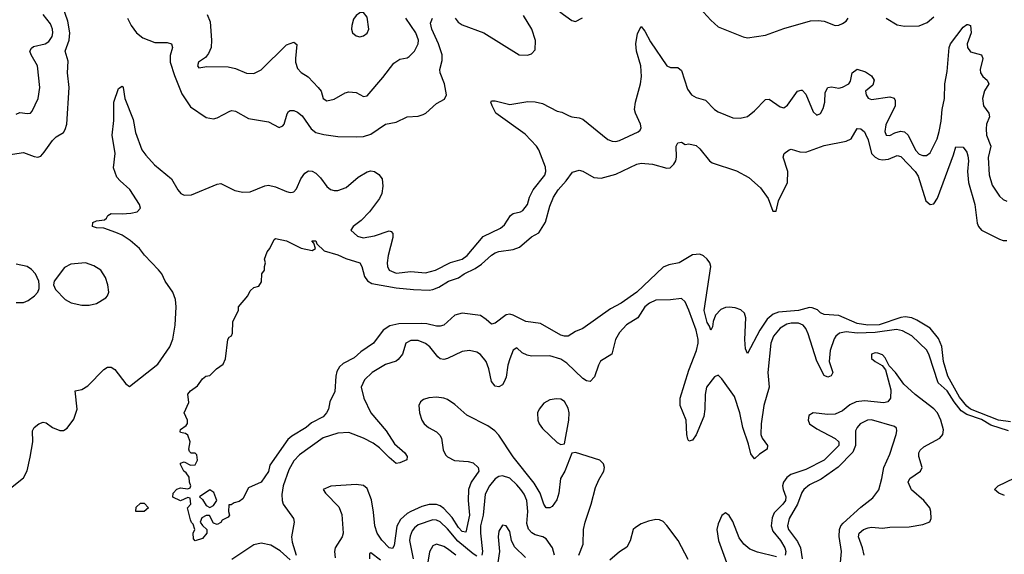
# Model space of a CAD drawing. Header units: inches. Extents: x 1843162 to 1959474, y 907081 to 1016326.
# Tile 145 of 256: x 1872010 to 1877396, y 982015 to 984942. Entities that reach past the tile are written whole.
import ezdxf

# ---------------------------------------------------------------- set-up
doc = ezdxf.new("R2010")
doc.units = ezdxf.units.IN
doc.header["$MEASUREMENT"] = 0
doc.layers.add('B8978', color=7, linetype='Continuous')

msp = doc.modelspace()

# ---------------------------------------------------------------- linework, layer by layer
at = {"layer": 'B8978', "color": 5}
for points, elevation in [([(1875670, 985071.9), (1875790, 984939.2), (1875830, 984902.4), (1875967.3, 984847.3), (1875990, 984842.6), (1876090, 984856.9), (1876190, 984892.8), (1876334.7, 984934.7), (1876377.4, 984937.4), (1876410, 984934), (1876470, 984910.5), (1876490, 984912.7), (1876510, 984921.3), (1876530, 984934.4), (1876542, 984950)], 520), ([(1871922.4, 984197.6), (1872030, 984215.6), (1872090, 984192), (1872110, 984189.2), (1872124.8, 984195.2), (1872144.3, 984215.7), (1872190, 984280.3), (1872210, 984300.3), (1872250, 984324.9), (1872259.6, 984340.4), (1872268.7, 984370), (1872280.2, 984570), (1872270.6, 984650), (1872275.1, 984715.1), (1872258.7, 984770), (1872281.4, 984830), (1872285, 984870), (1872274, 984934), (1872242.6, 985022.6)], 520), ([(1871990, 984424.9), (1872010, 984432.9), (1872052.1, 984427.9), (1872069.6, 984430.4), (1872078.5, 984441.5), (1872111.7, 984510), (1872120.7, 984570), (1872106.6, 984690), (1872072, 984750), (1872066.2, 984770), (1872073.8, 984786.2), (1872085.5, 984794.5), (1872150, 984810.1), (1872170, 984822.4), (1872187.7, 984850), (1872191.4, 984870), (1872190.3, 984890.3), (1872179.3, 984919.3), (1872138, 984970)], 540), ([(1873035.5, 984970), (1873051.5, 984930), (1873059, 984830), (1873056.9, 984790), (1873043.2, 984756.8), (1873025.7, 984734.3), (1872988, 984710), (1872982, 984690), (1872990, 984678.8), (1873034.2, 984685.8), (1873150, 984683.6), (1873190, 984674.6), (1873250, 984648.9), (1873290, 984647.2), (1873330, 984667.4), (1873470, 984804.2), (1873510, 984819.5), (1873526.4, 984806.4), (1873517.7, 984730), (1873518.8, 984710), (1873530, 984674.9), (1873550, 984652.3), (1873588.2, 984628.2), (1873643.1, 984570), (1873658.3, 984550), (1873670.5, 984510), (1873690, 984498), (1873730, 984507.2), (1873790, 984541.3), (1873810, 984546.7), (1873850, 984542.4), (1873890, 984522), (1873910, 984524.9), (1873995.4, 984624.6), (1874055.8, 984704.2), (1874090, 984726), (1874130, 984733.7), (1874140.4, 984739.6), (1874169.8, 984770.2), (1874189.8, 984810), (1874190.6, 984830), (1874176.2, 984870), (1874122.3, 984950)], 540), ([(1874391.1, 984951.1), (1874409.1, 984929.1), (1874430, 984914.6), (1874549.6, 984869.6), (1874742.8, 984750), (1874787.5, 984747.5), (1874810, 984755.8), (1874830, 984776), (1874831.6, 984828.4), (1874812.1, 984890), (1874765.4, 984965.4)], 520), ([(1874964.4, 984984.4), (1875030, 984937.7), (1875050, 984931.8), (1875088.8, 984951.2)], 520), ([(1871950.5, 982369.5), (1872030, 982434.3), (1872050, 982472.7), (1872067.5, 982547.5), (1872082.7, 982630), (1872080.3, 982690), (1872089.8, 982710), (1872114.3, 982730), (1872138.3, 982738.3), (1872155.3, 982735.3), (1872190, 982709.2), (1872230, 982692.6), (1872250, 982693.4), (1872270, 982704.9), (1872305.6, 982754.4), (1872323.5, 982810), (1872312.7, 982910), (1872350, 982918), (1872383, 982937), (1872470, 983027.2), (1872490, 983038.9), (1872510, 983038.7), (1872530, 983026.4), (1872590, 982947.3), (1872610, 982934), (1872764.7, 983055.3), (1872831, 983150), (1872848, 983192), (1872860.7, 983270), (1872865.4, 983370), (1872861.8, 983410), (1872847.9, 983450), (1872805.7, 983510), (1872787.1, 983550), (1872770, 983572.3), (1872692.7, 983652.7), (1872664.6, 983690), (1872613.5, 983733.5), (1872570, 983762.7), (1872536.5, 983776.5), (1872470, 983801.1), (1872430, 983801.8), (1872407.8, 983810), (1872410, 983831.6), (1872430, 983841.1), (1872473.9, 983846.1), (1872485.1, 983854.9), (1872492.7, 983870), (1872510, 983881.6), (1872570, 983878.9), (1872617.8, 983882.2), (1872652.7, 983890), (1872670.7, 983909.3), (1872664.4, 983930), (1872612.9, 984012.9), (1872558.7, 984058.7), (1872540.5, 984080.5), (1872523.4, 984130), (1872531.9, 984210), (1872516, 984310), (1872524.7, 984390), (1872524.5, 984490), (1872550, 984564.7), (1872570, 984578.8), (1872575.5, 984570), (1872584.4, 984510), (1872630, 984394.9), (1872643.9, 984323.9), (1872678, 984230), (1872699.3, 984199.3), (1872748.1, 984148.1), (1872840.6, 984070), (1872875, 984010), (1872891.4, 983990), (1872910, 983981), (1872950, 983982.6), (1873090, 984042), (1873110, 984044.8), (1873186.9, 984006.9), (1873230, 983996.8), (1873270, 983998.8), (1873350, 984031.7), (1873370, 984035.6), (1873410, 984027), (1873470, 984001), (1873490, 983996.1), (1873501.9, 983998.1), (1873510, 984000.2), (1873524.4, 984015.6), (1873548.1, 984070), (1873570, 984101.2), (1873590, 984115.2), (1873610, 984113.1), (1873630, 984101.4), (1873655.9, 984075.9), (1873689.3, 984029.3), (1873710, 984012.5), (1873730, 984005.9), (1873750, 984006.1), (1873796.2, 984023.8), (1873860.7, 984079.3), (1873910, 984109.3), (1873930, 984113.5), (1873950, 984110.2), (1873974.8, 984094.8), (1873992.6, 984070), (1873996.3, 984030), (1873990.6, 983989.4), (1873977.6, 983962.4), (1873922.7, 983890), (1873876.9, 983843.1), (1873833.4, 983810), (1873820.5, 983790), (1873856.9, 983756.9), (1873887.8, 983747.8), (1873950, 983757.8), (1874030, 983785.2), (1874042, 983782), (1874050.9, 983770.9), (1874051.4, 983750), (1874025, 983650), (1874020.2, 983610), (1874022, 983590), (1874030.2, 983570.2), (1874070, 983554), (1874150, 983563.4), (1874230, 983555.1), (1874284.8, 983570), (1874367.1, 983612.9), (1874430.7, 983630), (1874457.4, 983650), (1874544.4, 983755.6), (1874640.1, 983799.9), (1874661, 983819), (1874693.7, 983870), (1874710, 983880.2), (1874749.9, 983890.1), (1874762.1, 983897.9), (1874787.2, 983930), (1874798.1, 983970), (1874818, 984010), (1874882.2, 984090), (1874888, 984110), (1874885.2, 984134.8), (1874850, 984228.8), (1874837, 984250), (1874775, 984315), (1874614.2, 984430), (1874594, 984470), (1874587.1, 984490), (1874590, 984497.3), (1874610, 984498), (1874690, 984477.1), (1874790, 984494.6), (1874830, 984492.7), (1874870, 984483.7), (1874950, 984440.3), (1874974.9, 984434.9), (1875014.7, 984414.7), (1875030, 984409.1), (1875070, 984405.4), (1875090, 984397.5), (1875226.5, 984286.5), (1875250, 984276.1), (1875270, 984274.7), (1875290, 984279.7), (1875392.2, 984327.8), (1875403, 984337), (1875409.6, 984350), (1875406, 984370), (1875377.4, 984430), (1875373.6, 984450), (1875378, 984490), (1875405.2, 984590), (1875410.6, 984630.6), (1875407.7, 984690), (1875383.5, 984770), (1875379.8, 984810), (1875390, 984866.8), (1875410, 984904), (1875430, 984879.1), (1875460.7, 984820.7), (1875549.1, 984689.1), (1875570, 984680.6), (1875610, 984680.2), (1875630, 984664.2), (1875661.8, 984561.8), (1875684.2, 984530), (1875710, 984516.1), (1875761.4, 984501.4), (1875810, 984450.2), (1875830, 984436.9), (1875910, 984403.7), (1875950, 984402), (1875990, 984412.2), (1876030, 984443.1), (1876090, 984505.7), (1876110, 984507.4), (1876170, 984464.2), (1876190, 984459.5), (1876210, 984473.4), (1876265.1, 984550), (1876284.9, 984555.1), (1876290, 984555.2), (1876310, 984534.9), (1876350, 984437.6), (1876370, 984418.9), (1876390, 984429.1), (1876404.9, 984455.1), (1876414, 984490), (1876416, 984544), (1876429.8, 984570.2), (1876450, 984573.6), (1876490, 984567.3), (1876510, 984571.8), (1876546, 984590), (1876555, 984605), (1876562.8, 984650), (1876590, 984670.6), (1876636.9, 984656.9), (1876670, 984635.2), (1876682.9, 984610), (1876676.7, 984583.3), (1876635.5, 984550), (1876639.4, 984530), (1876650, 984512.6), (1876670, 984505.4), (1876770, 984519.1), (1876792.4, 984512.4), (1876799, 984499), (1876797.8, 984470), (1876746.9, 984366.9), (1876742.3, 984330), (1876750, 984308.9), (1876770, 984308.2), (1876797, 984323), (1876827.6, 984332.4), (1876850, 984328.7), (1876870.1, 984310), (1876910, 984226.7), (1876930, 984206.1), (1876950, 984197.8), (1876962.2, 984197.8), (1876970, 984198.2), (1876990, 984213.1), (1877027.7, 984290), (1877039, 984330), (1877050, 984386.8), (1877054.9, 984450), (1877068.6, 984510), (1877070.3, 984590), (1877082.6, 984657.4), (1877094.2, 984790), (1877100.6, 984810), (1877170, 984900.7), (1877190, 984915.8), (1877195.3, 984915.3), (1877210, 984910.4), (1877213.9, 984870), (1877193.1, 984810), (1877195, 984790), (1877210, 984766.5), (1877270.3, 984750), (1877278.5, 984730), (1877263.5, 984670), (1877264.6, 984650), (1877278.6, 984630), (1877301.5, 984610), (1877311.5, 984590), (1877287.4, 984552.6), (1877276, 984510), (1877281.5, 984470), (1877310.1, 984430), (1877313.9, 984410), (1877298.3, 984370), (1877295.4, 984344.6), (1877298.8, 984310), (1877321.8, 984250), (1877307.3, 984187.3), (1877311.9, 984091.9), (1877330, 984035.8), (1877370, 983976.5), (1877390, 983957.4), (1877410, 983947.4)], 480), ([(1872599.6, 984950), (1872620.1, 984910), (1872648.8, 984870), (1872682.7, 984842.7), (1872750, 984816.8), (1872816.8, 984816.8), (1872841.1, 984810), (1872845.6, 984790), (1872833.8, 984746.2), (1872832.5, 984710), (1872856.4, 984636.4), (1872896.6, 984536.6), (1872944.1, 984464.1), (1873030, 984405.7), (1873070, 984399.7), (1873090, 984403.8), (1873159.7, 984440.3), (1873170, 984444.2), (1873190, 984441.6), (1873261, 984401), (1873370, 984382.2), (1873430, 984352.2), (1873450, 984360.4), (1873456.4, 984370), (1873472.7, 984427.3), (1873481, 984439), (1873490, 984444.9), (1873510, 984444.2), (1873530, 984435.9), (1873554.7, 984414.7), (1873605, 984345), (1873630, 984324.8), (1873673.3, 984313.3), (1873750, 984302.4), (1873850, 984299.8), (1873890, 984303.1), (1873930, 984315.7), (1874010, 984369.4), (1874070, 984381.4), (1874129.8, 984410.2), (1874190, 984413.4), (1874217.4, 984422.6), (1874230.9, 984430), (1874290, 984483.8), (1874333.9, 984506.1), (1874344.5, 984530), (1874333.4, 984590), (1874309.9, 984650), (1874307.4, 984670), (1874321.7, 984718.3), (1874321.5, 984750), (1874301.3, 984810), (1874263.6, 984890), (1874256.5, 984923.5), (1874267.1, 984950)], 520), ([(1876750, 984950.9), (1876810, 984914.3), (1876850, 984906), (1876930, 984908.9), (1876973.8, 984926.2), (1877010, 984958.4)], 520), ([(1877430, 982740.5), (1877364.1, 982750), (1877210.4, 982810), (1877190, 982825.8), (1877150, 982874.5), (1877085.8, 982990), (1877063.4, 983070), (1877053.2, 983153.2), (1877035.6, 983195.6), (1876990, 983252.2), (1876917.1, 983297.1), (1876889.1, 983309.1), (1876854.1, 983314.1), (1876830, 983311.8), (1876710.7, 983270.7), (1876649.5, 983269.5), (1876590, 983278), (1876490, 983322.6), (1876410, 983327.1), (1876390, 983336.9), (1876373, 983353), (1876344.8, 983364.8), (1876330, 983365.4), (1876270, 983349.5), (1876159.6, 983340.4), (1876130.4, 983329.6), (1876097.9, 983302.1), (1876058.5, 983241.5), (1875990, 983114), (1875980.4, 983140.4), (1875976.8, 983190), (1875981.6, 983310), (1875974.8, 983334.8), (1875953.8, 983353.8), (1875923.8, 983363.8), (1875890, 983368.2), (1875870, 983365.5), (1875845.4, 983354.6), (1875816.1, 983323.9), (1875802.6, 983290), (1875799.1, 983260.9), (1875790, 983242.7), (1875783.8, 983263.8), (1875770, 983284.7), (1875754.3, 983350), (1875791, 983590), (1875784.6, 983610), (1875770.6, 983630.6), (1875750, 983648.5), (1875730, 983657.3), (1875690, 983654.5), (1875616.5, 983610), (1875560.3, 983599.7), (1875530, 983587.7), (1875385.1, 983450), (1875299.4, 983390), (1875241, 983359), (1875090, 983251.1), (1875050, 983234), (1875010, 983209.7), (1874990, 983208.6), (1874970, 983214), (1874858.9, 983278.9), (1874778, 983290), (1874710, 983325), (1874690, 983329.8), (1874670, 983325.6), (1874610, 983279.7), (1874590, 983274.5), (1874561.2, 983301.2), (1874530, 983321.5), (1874430, 983334.8), (1874390, 983324.8), (1874330.4, 983270), (1874310, 983263.5), (1874290, 983263.1), (1874236.4, 983276.4), (1874210, 983278.1), (1874083.2, 983276.8), (1874034.5, 983265.5), (1873998.9, 983241.1), (1873945.5, 983170), (1873876.2, 983123.8), (1873839.5, 983090), (1873780.1, 983059.9), (1873759.1, 983040.9), (1873745.2, 983014.8), (1873738.4, 982990), (1873734.3, 982905.7), (1873706.8, 982850), (1873699.1, 982810), (1873688.2, 982790), (1873670, 982768.2), (1873605.9, 982734.1), (1873576.5, 982710), (1873498.2, 982661.8), (1873477, 982643), (1873377.5, 982502.5), (1873370, 982469), (1873330, 982409.3), (1873261.1, 982378.9), (1873230, 982319), (1873210, 982304), (1873182.8, 982297.2), (1873166, 982286), (1873154, 982286), (1873152, 982250), (1873158, 982230), (1873150, 982218), (1873118, 982202), (1873110.7, 982189.3), (1873090, 982178), (1873070, 982186), (1873047.3, 982227.3), (1873030, 982228), (1873005.4, 982214.6), (1872998, 982190), (1873010, 982172), (1873034, 982150), (1873034, 982130), (1873010, 982102), (1872970, 982088.7), (1872960.4, 982100.4), (1872958, 982130), (1872968, 982150), (1872959, 982179), (1872949, 982189), (1872944, 982204), (1872928, 982270), (1872946, 982290), (1872942, 982322), (1872930, 982326), (1872890, 982308), (1872848.4, 982328.4), (1872848.7, 982350), (1872869, 982371), (1872890, 982378), (1872930, 982374), (1872942, 982378), (1872946, 982390), (1872938, 982410), (1872936.4, 982436.4), (1872920.4, 982460.4), (1872908, 982470), (1872890, 982506), (1872890, 982514), (1872910, 982522), (1872943.6, 982503.6), (1872970, 982504.7), (1872982, 982530), (1872979, 982559), (1872970, 982568), (1872948.4, 982568.4), (1872938, 982578), (1872935.3, 982590), (1872942.7, 982630), (1872930, 982668), (1872916.4, 982676.4), (1872890, 982682), (1872887.6, 982687.6), (1872890, 982698), (1872920.4, 982719.6), (1872928.4, 982731.6), (1872928.7, 982750), (1872909.6, 982790), (1872934.6, 982845.4), (1872930, 982891.3), (1872944, 982910), (1872983.2, 982936.8), (1873010, 982976), (1873028.7, 982990), (1873050, 982994), (1873087.3, 983030), (1873123.8, 983056.2), (1873134.9, 983085.1), (1873149.1, 983190.9), (1873156.4, 983203.6), (1873168.4, 983211.6), (1873174.6, 983225.4), (1873175.3, 983290), (1873206, 983350), (1873206, 983370), (1873258, 983430), (1873270, 983458), (1873290, 983474.8), (1873317.2, 983482.8), (1873333.2, 983506.8), (1873335.3, 983550), (1873348.7, 983570), (1873348.7, 983590), (1873355.3, 983610), (1873349, 983630), (1873364, 983670), (1873379, 983690), (1873401.2, 983738.8), (1873410, 983744.7), (1873470, 983730.7), (1873550, 983690.7), (1873610, 983678), (1873628, 983690), (1873618, 983718), (1873608, 983732), (1873630, 983731.3), (1873634.4, 983714.4), (1873675.5, 983675.5), (1873750, 983653.8), (1873794, 983634), (1873870.2, 983610.2), (1873880.9, 983590), (1873895.4, 983535.4), (1873912.4, 983512.4), (1873936.7, 983496.7), (1874070, 983473.4), (1874163.8, 983463.8), (1874250, 983461.1), (1874270, 983464.6), (1874302, 983478), (1874355.6, 983510), (1874410, 983527.7), (1874441.5, 983550), (1874500.7, 983579.3), (1874536.6, 983603.4), (1874590, 983652.7), (1874610, 983665.4), (1874630, 983672.3), (1874710, 983683.5), (1874743, 983697), (1874810, 983753.4), (1874850, 983774.9), (1874886.5, 983833.5), (1874910, 983921.6), (1874929.1, 983970), (1874955.3, 984010), (1874999.9, 984060.1), (1875033.6, 984106.4), (1875070, 984118.8), (1875090, 984113), (1875150, 984078.7), (1875190, 984074.4), (1875270, 984096.6), (1875385.4, 984150), (1875410, 984155.6), (1875471, 984151), (1875550, 984128.6), (1875568.4, 984131.6), (1875588.8, 984150), (1875598.2, 984170), (1875602.4, 984190), (1875600.5, 984250), (1875610, 984267.3), (1875630, 984270.5), (1875650, 984259.1), (1875670, 984262), (1875710, 984253), (1875730, 984235.5), (1875783.1, 984170), (1875798.4, 984158.4), (1875930, 984113.5), (1875998.1, 984078.1), (1876061.6, 984021.6), (1876103.7, 983963.7), (1876130, 983893.4), (1876147.3, 983892.7), (1876161.2, 983950), (1876209.2, 984050), (1876210.7, 984110.7), (1876186.3, 984190), (1876192, 984210), (1876219, 984230), (1876230, 984233.7), (1876277.6, 984217.6), (1876310, 984216.8), (1876410, 984253.2), (1876530, 984276.6), (1876558.4, 984290), (1876590, 984346.4), (1876610, 984343.7), (1876630, 984327), (1876635.9, 984315.9), (1876650, 984284.4), (1876668.9, 984210), (1876688.7, 984188.7), (1876710, 984177.8), (1876730, 984174.3), (1876761.4, 984178.6), (1876810, 984197.6), (1876830, 984192.5), (1876908.8, 984110), (1876925, 984085), (1876966.9, 983950), (1876990, 983930.2), (1877010, 983934), (1877030, 983964.9), (1877117.8, 984202.2), (1877130, 984246), (1877170, 984244), (1877190, 984217.3), (1877195.8, 984195.8), (1877198.9, 984170), (1877193.6, 984110), (1877200.1, 984050), (1877234.1, 983930), (1877247.7, 983827.7), (1877253.8, 983810), (1877270.1, 983790.1), (1877370, 983740.6), (1877390, 983732.6), (1877410, 983732.6)], 460), ([(1871990, 983393.1), (1872030, 983393.2), (1872056.2, 983403.8), (1872090.9, 983430), (1872108.6, 983450), (1872117.4, 983470), (1872117.4, 983490), (1872114.3, 983510), (1872095.8, 983550), (1872073.9, 983573.9), (1872050.4, 983590.4), (1871990, 983603.5)], 520), ([(1877417.8, 982690), (1877321.7, 982721.7), (1877270, 982753.5), (1877190, 982779.8), (1877160.2, 982800.2), (1877120.8, 982850), (1877083.3, 982910), (1877033.1, 982953.1), (1876985.2, 983105.2), (1876972.1, 983132.1), (1876890, 983210.9), (1876838, 983238), (1876806.3, 983246.3), (1876690, 983229.6), (1876590, 983225.4), (1876530, 983233.5), (1876493.8, 983226.2), (1876474.2, 983210), (1876465.2, 983194.8), (1876443.4, 983130), (1876437.4, 983070), (1876456.9, 983010), (1876448, 982992), (1876430, 982984.6), (1876410, 982993.7), (1876370, 983071.7), (1876322.1, 983222.1), (1876310, 983250.8), (1876295.2, 983270), (1876270, 983279.5), (1876230, 983280.7), (1876205.6, 983274.4), (1876170, 983253.6), (1876133.7, 983210), (1876118.2, 983170), (1876102, 983010), (1876109.1, 982930), (1876080.8, 982830), (1876065, 982730), (1876063.5, 982670), (1876071.8, 982650), (1876100.7, 982610), (1876098.9, 982590), (1876056.4, 982563.6), (1876030, 982537), (1876010, 982564.5), (1875997, 982617), (1875964.5, 982710), (1875948.5, 982790), (1875919.2, 982879.2), (1875850, 982975.6), (1875830, 982995.3), (1875810, 982986), (1875765.9, 982930), (1875758.6, 982890), (1875758.2, 982810), (1875752.9, 982770), (1875710, 982669.7), (1875690, 982640.5), (1875670, 982635.1), (1875664.7, 982644.7), (1875658.8, 982670), (1875656.3, 982750), (1875623.4, 982830), (1875621.7, 982870), (1875670, 983022.6), (1875711.8, 983130), (1875720.8, 983170), (1875720.7, 983190), (1875710, 983242), (1875670, 983351.5), (1875650, 983397.6), (1875630, 983414.8), (1875570, 983407.9), (1875490, 983406.3), (1875454.6, 983390), (1875429.1, 983370), (1875390.9, 983309.1), (1875328.7, 983271.3), (1875291.5, 983230), (1875269.1, 983190), (1875248.5, 983110), (1875187.5, 983072.5), (1875175.5, 983050), (1875154.4, 982985.6), (1875130, 982961.3), (1875110, 982964.4), (1875090, 982977.4), (1875002.1, 983062.1), (1874970, 983083.6), (1874910, 983100.7), (1874810, 983100.3), (1874785.4, 983105.4), (1874758.2, 983118.2), (1874730, 983145.2), (1874710, 983132.7), (1874690, 983085.1), (1874679.4, 983050), (1874670, 982985.2), (1874660.4, 982959.6), (1874650, 982943.6), (1874630, 982931.8), (1874610, 982935.6), (1874590, 982960.7), (1874575.3, 983030), (1874560.9, 983070), (1874530, 983108.2), (1874510, 983121), (1874470, 983129.8), (1874430, 983125), (1874350, 983086), (1874330, 983081.2), (1874310, 983085.4), (1874296.4, 983096.4), (1874254.1, 983150), (1874230, 983169.9), (1874190, 983185.5), (1874150, 983184.9), (1874122.6, 983170), (1874103.8, 983110), (1874079.3, 983080.7), (1874068.6, 983071.4), (1874010, 983054.4), (1873938.6, 983010), (1873896.5, 982970), (1873878.4, 982930), (1873891.9, 982870), (1873931.3, 982790), (1874014, 982690), (1874060.5, 982620.5), (1874116.8, 982570), (1874129.1, 982550), (1874127.5, 982532.5), (1874090, 982515), (1874070, 982512.8), (1874030, 982544.1), (1873978, 982598), (1873943.3, 982623.3), (1873890, 982651.6), (1873810, 982681.4), (1873750, 982677.8), (1873670, 982652), (1873540.4, 982559.6), (1873510, 982526), (1873482.9, 982477.1), (1873450.8, 982390), (1873443.1, 982343.1), (1873445, 982310), (1873451.9, 982290), (1873508.2, 982210), (1873511.3, 982190), (1873496.8, 982110), (1873500.8, 982080.8), (1873522, 982010)], 480), ([(1876629.9, 982010), (1876620.5, 982050), (1876597.4, 982110), (1876601.8, 982130), (1876626.2, 982150), (1876650, 982160.5), (1876670, 982163.5), (1876730, 982157.3), (1876770, 982164.3), (1876875, 982165), (1876950, 982177.4), (1876987.3, 982192.7), (1876995.1, 982210), (1876993.6, 982250), (1876988.2, 982270), (1876955.5, 982310), (1876888.7, 982368.7), (1876869.9, 982410), (1876878.2, 982430), (1876937.2, 982470), (1876946, 982490), (1876928.7, 982550), (1876928.5, 982570), (1876934.6, 982585.4), (1876956.2, 982603.8), (1877042.6, 982650), (1877059.7, 982670), (1877063.7, 982696.3), (1877049.2, 982750), (1877030.5, 982790), (1877010, 982811), (1876907.5, 982890), (1876846.5, 982946.5), (1876800.4, 983010), (1876766.2, 983046.2), (1876744, 983090), (1876730, 983106.3), (1876703.1, 983116.9), (1876690, 983117.7), (1876669, 983110), (1876670, 983087.7), (1876688.9, 983070), (1876727.8, 983047.8), (1876745.4, 983025.4), (1876774.7, 982914.7), (1876773.5, 982870), (1876758.5, 982850), (1876736.2, 982843.8), (1876630, 982854.9), (1876586, 982850), (1876550, 982833.1), (1876510, 982800.7), (1876470, 982782.9), (1876430, 982779.7), (1876350.2, 982789.8), (1876325.7, 982774.3), (1876322.4, 982750), (1876330.3, 982730), (1876370, 982701.2), (1876470, 982649.5), (1876490.1, 982630), (1876490.1, 982610), (1876409.8, 982530.2), (1876310, 982478.4), (1876227.8, 982452.2), (1876205.4, 982434.6), (1876187.8, 982410), (1876182.5, 982390), (1876185.1, 982370), (1876200.1, 982330), (1876198.5, 982310), (1876184.5, 982290), (1876137.4, 982242.6), (1876126.1, 982213.9), (1876120.9, 982170), (1876130, 982141.4), (1876171.6, 982090), (1876195.7, 982050), (1876200.7, 982030), (1876197.4, 982010)], 520), ([(1875068, 982010), (1875092.4, 982070), (1875093.4, 982150), (1875102.2, 982190), (1875136.5, 982290), (1875158.9, 982381.1), (1875177.3, 982422.7), (1875205.4, 982470), (1875209.6, 982489.6), (1875203.6, 982510), (1875183.7, 982530), (1875050, 982571.6), (1875030, 982568.7), (1874992, 982470), (1874967.2, 982430), (1874959.7, 982350), (1874947.8, 982312.2), (1874923.1, 982276.9), (1874910, 982268.9), (1874890, 982269.8), (1874877.4, 982290), (1874857.1, 982350), (1874824.3, 982404.3), (1874708.6, 982548.6), (1874630, 982666.4), (1874609.2, 982690), (1874570, 982718.1), (1874456.6, 982776.6), (1874390, 982835.9), (1874350, 982862.4), (1874329.4, 982870), (1874290, 982875.3), (1874248.2, 982871.8), (1874218.2, 982861.8), (1874203.1, 982850), (1874193.6, 982830), (1874196.8, 982790), (1874209.4, 982750), (1874222.9, 982730), (1874245.4, 982710), (1874290, 982684.8), (1874307.5, 982667.5), (1874316.4, 982650), (1874326.3, 982586.3), (1874339.6, 982559.6), (1874350, 982547.8), (1874389, 982529), (1874462.4, 982522.4), (1874490, 982515.3), (1874518.4, 982490), (1874521.9, 982470), (1874480.1, 982410), (1874465, 982370), (1874462.9, 982310), (1874470.1, 982230), (1874450, 982136), (1874430, 982140.2), (1874410, 982161.9), (1874375.9, 982215.9), (1874330, 982266), (1874310, 982280.1), (1874290, 982287.4), (1874250, 982287.6), (1874210, 982276.6), (1874150, 982248.8), (1874130, 982238), (1874093.7, 982206.3), (1874072, 982168), (1874057.7, 982062.3), (1874050, 982047.1), (1874030, 982050.6), (1873990, 982092.1), (1873964.6, 982130), (1873952.8, 982170), (1873946.1, 982246.1), (1873933.9, 982313.9), (1873910, 982374.8), (1873890, 982390.8), (1873850, 982396.2), (1873711.7, 982388.3), (1873670.7, 982370), (1873683.1, 982350), (1873755.2, 982275.2), (1873772.9, 982232.9), (1873780.1, 982130), (1873773.1, 982110), (1873736.3, 982050), (1873732.2, 982030), (1873736.4, 981996.4)], 520), ([(1876499.6, 981970), (1876505.6, 982030), (1876492.2, 982112.2), (1876493.2, 982150), (1876501.7, 982170), (1876514.7, 982185.3), (1876610, 982273.6), (1876676.6, 982323.4), (1876710, 982368), (1876726.4, 982430), (1876735.8, 982490), (1876770, 982564), (1876803.5, 982670), (1876807.6, 982690), (1876805.1, 982705.1), (1876794.6, 982714.6), (1876670, 982751.2), (1876647.7, 982750), (1876606.7, 982730), (1876590.3, 982710), (1876582.2, 982690), (1876581.5, 982610), (1876566.6, 982573.4), (1876487.4, 982492.6), (1876393.5, 982426.5), (1876330, 982395), (1876298.6, 982370), (1876287.3, 982352.7), (1876264.3, 982290), (1876218.5, 982210), (1876210.1, 982170), (1876215.5, 982150), (1876264.5, 982084.5), (1876280.6, 982050), (1876289.3, 981990)], 540), ([(1874934.6, 982010), (1874923.5, 982050), (1874890, 982099.2), (1874871.2, 982111.2), (1874830, 982122), (1874811.6, 982131.6), (1874792.2, 982152.2), (1874784.4, 982184.4), (1874789.1, 982250), (1874784.7, 982310), (1874770, 982344.1), (1874751.6, 982370), (1874730, 982396), (1874690, 982431.4), (1874650, 982444.2), (1874630, 982441.5), (1874610, 982427.4), (1874579.3, 982390), (1874555.7, 982344.3), (1874545.6, 982230), (1874530.1, 982170), (1874530.1, 982129.9), (1874542, 982030), (1874537.2, 982010)], 540), ([(1877396.3, 982336.3), (1877365.1, 982350), (1877342.6, 982370), (1877362, 982390), (1877448.8, 982431.2)], 480), ([(1876150, 982001.3), (1876045.8, 982025.8), (1876002.9, 982042.9), (1875970.2, 982070.2), (1875945.1, 982105.1), (1875910, 982194.2), (1875890, 982227.1), (1875870, 982242.4), (1875850, 982227), (1875830, 982181.6), (1875823.1, 982150), (1875831.8, 982090), (1875876.4, 981970)], 520), ([(1874510, 982005.1), (1874490, 982018.2), (1874406.4, 982086.4), (1874350, 982154.4), (1874310, 982192.6), (1874290, 982201.7), (1874270, 982203.1), (1874190, 982175.4), (1874170, 982160.6), (1874156.6, 982143.4), (1874145.3, 982114.7), (1874142.3, 982090), (1874161.3, 981990)], 540), ([(1874777.5, 981997.5), (1874716.6, 982056.6), (1874700.8, 982090), (1874690, 982139.3), (1874670, 982171.6), (1874650, 982174.7), (1874630, 982141.2), (1874626.6, 982110), (1874634.8, 982030), (1874625.4, 981970)], 560), ([(1875666, 981986), (1875610.9, 982090), (1875550, 982172.3), (1875530, 982194.2), (1875510, 982203.1), (1875490, 982204.8), (1875450, 982196.8), (1875410, 982181.1), (1875378, 982162), (1875365.3, 982150), (1875350, 982089), (1875330, 982054), (1875290, 982027.6), (1875237.2, 981982.8)], 520), ([(1873490, 981985.4), (1873434.7, 982034.7), (1873384.3, 982064.3), (1873330, 982075.9), (1873290, 982067.2), (1873170, 981987.2)], 480), ([(1874396.1, 982010), (1874350, 982045.7), (1874330, 982057), (1874290.3, 982069.7), (1874270, 982060.5), (1874250.8, 982029.2), (1874238.3, 981950)], 560), ([(1873982.7, 981982.7), (1873930, 982022.7), (1873923.1, 982016.9), (1873922.6, 981990)], 540)]:
    msp.add_lwpolyline(points, dxfattribs=dict(at, elevation=elevation))
for points, elevation in [([(1873890, 984981.2), (1873870, 984979.3), (1873850, 984965.2), (1873836.1, 984943.9), (1873826.4, 984910), (1873825.5, 984890), (1873830.8, 984870), (1873850, 984854), (1873870, 984848.2), (1873890, 984853), (1873910, 984867.7), (1873919.6, 984890), (1873910, 984955.3)], 560), ([(1872369.9, 983609.9), (1872290, 983603.9), (1872255.6, 983584.4), (1872198, 983510), (1872194.9, 983490), (1872205.1, 983465.1), (1872259.5, 983410), (1872291.7, 983391.7), (1872350, 983378.1), (1872390, 983379.6), (1872430, 983388.1), (1872480.4, 983419.6), (1872490.8, 983430), (1872497.8, 983450), (1872492.3, 983490), (1872480.2, 983530), (1872453.8, 983570), (1872415.1, 983595.1)], 520), ([(1874946.9, 982866.9), (1874910, 982860.7), (1874877.7, 982842.3), (1874850.8, 982810), (1874843.1, 982790), (1874843.8, 982750), (1874851.4, 982730), (1874870, 982703.8), (1874950, 982627.2), (1874970, 982616.4), (1874990, 982618.8), (1875013.8, 982750), (1875014.9, 982790), (1875010, 982815.1), (1874990, 982851.4), (1874970, 982864.3)], 520), ([(1873050, 982368), (1872994, 982330), (1873010, 982314), (1873030, 982282), (1873050, 982272), (1873070, 982282), (1873088.7, 982310), (1873072.7, 982352.7)], 460), ([(1872690, 982248.7), (1872646, 982250), (1872647.3, 982272.7), (1872670, 982294), (1872690, 982294), (1872714, 982270)], 460)]:
    msp.add_lwpolyline(points, close=True, dxfattribs=dict(at, elevation=elevation))

doc.saveas('drawing.dxf')
